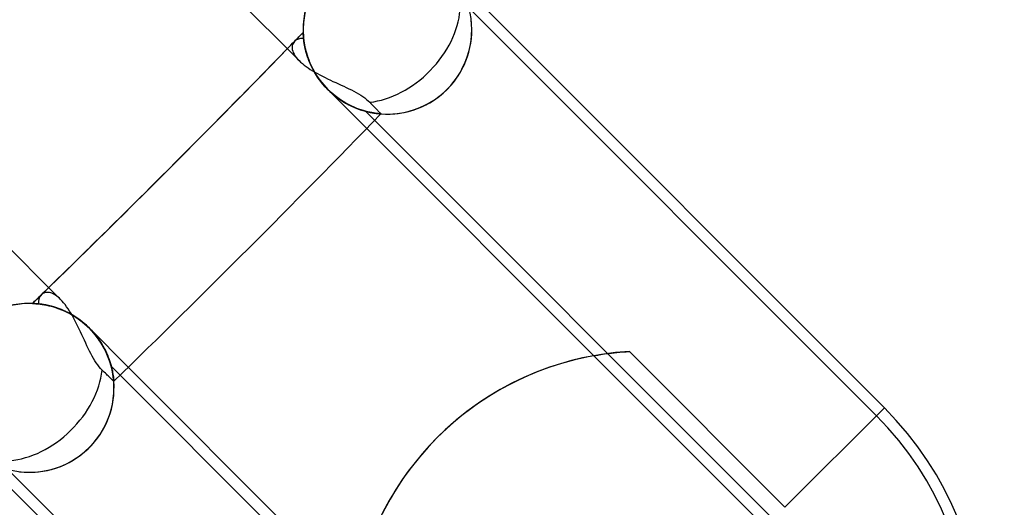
# Model space of a CAD drawing. Header units: millimetres. Extents: x -243 to 243, y -242 to 242.
# Tile 57 of 77: x 136 to 152, y -144 to -136. Entities that reach past the tile are written whole.
import ezdxf

# ---------------------------------------------------------------- set-up
doc = ezdxf.new("R2010")
doc.units = ezdxf.units.MM
doc.layers.add('MAIN-1', color=7, linetype='Continuous')

msp = doc.modelspace()

# ---------------------------------------------------------------- linework, layer by layer
at = {"layer": 'MAIN-1'}
for p, q in [((135.419, -131.622), (140.67, -136.873)), ((136.873, -140.67), (131.622, -135.419)), ((143.374, -136.034), (149.861, -142.521)), ((143.608, -136.013), (149.988, -142.394)), ((140.645, -136.535), (140.631, -136.541)), ((140.659, -136.529), (140.645, -136.535)), ((140.675, -136.525), (140.659, -136.529)), ((140.691, -136.522), (140.675, -136.525)), ((140.707, -136.521), (140.691, -136.522)), ((140.724, -136.521), (140.707, -136.521)), ((140.742, -136.522), (140.724, -136.521)), ((140.735, -136.426), (140.735, -136.424)), ((140.735, -136.424), (140.735, -136.426)), ((140.735, -136.424), (140.735, -136.426)), ((140.735, -136.426), (140.735, -136.424)), ((140.736, -136.431), (140.735, -136.426)), ((140.735, -136.426), (140.736, -136.431)), ((140.735, -136.426), (140.736, -136.43)), ((140.736, -136.43), (140.735, -136.426)), ((140.736, -136.43), (140.736, -136.438)), ((140.736, -136.438), (140.736, -136.43)), ((140.736, -136.439), (140.736, -136.431)), ((140.736, -136.431), (140.736, -136.439)), ((140.736, -136.438), (140.736, -136.449)), ((140.736, -136.449), (140.736, -136.438)), ((140.736, -136.45), (140.736, -136.439)), ((140.736, -136.439), (140.736, -136.45)), ((140.736, -136.449), (140.737, -136.463)), ((140.737, -136.463), (140.736, -136.449)), ((140.737, -136.464), (140.736, -136.45)), ((140.736, -136.45), (140.737, -136.464)), ((140.737, -136.463), (140.738, -136.479)), ((140.738, -136.479), (140.737, -136.463)), ((140.738, -136.48), (140.737, -136.464)), ((140.737, -136.464), (140.738, -136.48)), ((140.738, -136.479), (140.74, -136.498)), ((140.74, -136.498), (140.738, -136.479)), ((140.74, -136.5), (140.738, -136.48)), ((140.738, -136.48), (140.74, -136.5)), ((140.74, -136.498), (140.742, -136.519)), ((140.742, -136.519), (140.74, -136.498)), ((140.742, -136.521), (140.74, -136.5)), ((140.74, -136.5), (140.742, -136.521)), ((140.742, -136.519), (140.744, -136.542)), ((140.744, -136.542), (140.742, -136.519)), ((140.745, -136.544), (140.742, -136.521)), ((140.742, -136.521), (140.745, -136.544)), ((140.746, -136.552), (140.742, -136.522)), ((140.561, -136.635), (140.559, -136.655)), ((140.559, -136.655), (140.559, -136.676)), ((140.559, -136.676), (140.562, -136.698)), ((140.566, -136.616), (140.561, -136.635)), ((140.574, -136.598), (140.566, -136.616)), ((140.584, -136.582), (140.574, -136.598)), ((140.596, -136.568), (140.584, -136.582)), ((140.607, -136.558), (140.596, -136.568)), ((140.618, -136.549), (140.607, -136.558)), ((140.631, -136.541), (140.618, -136.549)), ((140.744, -136.542), (140.748, -136.567)), ((140.748, -136.567), (140.744, -136.542)), ((140.748, -136.57), (140.745, -136.544)), ((140.745, -136.544), (140.748, -136.57)), ((140.75, -136.585), (140.746, -136.552)), ((140.748, -136.567), (140.752, -136.594)), ((140.752, -136.594), (140.748, -136.567)), ((140.752, -136.598), (140.748, -136.57)), ((140.748, -136.57), (140.752, -136.598)), ((140.756, -136.62), (140.75, -136.585)), ((140.752, -136.594), (140.756, -136.622)), ((140.756, -136.622), (140.752, -136.594)), ((140.757, -136.627), (140.752, -136.598)), ((140.752, -136.598), (140.757, -136.627)), ((140.764, -136.658), (140.756, -136.62)), ((140.756, -136.622), (140.762, -136.652)), ((140.762, -136.652), (140.756, -136.622)), ((140.764, -136.658), (140.757, -136.627)), ((140.757, -136.627), (140.764, -136.658)), ((140.762, -136.652), (140.769, -136.684)), ((140.769, -136.684), (140.762, -136.652)), ((140.771, -136.691), (140.764, -136.658)), ((140.764, -136.658), (140.771, -136.691)), ((140.773, -136.698), (140.764, -136.658)), ((140.769, -136.684), (140.777, -136.717)), ((140.777, -136.717), (140.769, -136.684)), ((140.779, -136.725), (140.771, -136.691)), ((140.771, -136.691), (140.779, -136.725)), ((140.562, -136.698), (140.568, -136.721)), ((140.568, -136.721), (140.577, -136.745)), ((140.577, -136.745), (140.59, -136.77)), ((140.59, -136.77), (140.605, -136.795)), ((140.605, -136.795), (140.624, -136.821)), ((140.624, -136.821), (140.645, -136.847)), ((140.645, -136.847), (140.67, -136.873)), ((140.783, -136.74), (140.773, -136.698)), ((140.777, -136.717), (140.787, -136.751)), ((140.787, -136.751), (140.777, -136.717)), ((140.789, -136.76), (140.779, -136.725)), ((140.779, -136.725), (140.789, -136.76)), ((140.796, -136.783), (140.783, -136.74)), ((140.787, -136.751), (140.797, -136.787)), ((140.797, -136.787), (140.787, -136.751)), ((140.8, -136.796), (140.789, -136.76)), ((140.789, -136.76), (140.8, -136.796)), ((140.811, -136.827), (140.796, -136.783)), ((140.797, -136.787), (140.809, -136.823)), ((140.809, -136.823), (140.797, -136.787)), ((140.813, -136.834), (140.8, -136.796)), ((140.8, -136.796), (140.813, -136.834)), ((140.809, -136.823), (140.823, -136.861)), ((140.823, -136.861), (140.809, -136.823)), ((140.828, -136.872), (140.811, -136.827)), ((140.827, -136.872), (140.813, -136.834)), ((140.813, -136.834), (140.827, -136.872)), ((140.67, -136.873), (140.695, -136.896)), ((140.695, -136.896), (140.722, -136.92)), ((140.722, -136.92), (140.75, -136.943)), ((140.75, -136.943), (140.782, -136.966)), ((140.782, -136.966), (140.815, -136.989)), ((140.815, -136.989), (140.849, -137.012)), ((140.823, -136.861), (140.838, -136.899)), ((140.838, -136.899), (140.823, -136.861)), ((140.843, -136.91), (140.827, -136.872)), ((140.827, -136.872), (140.843, -136.91)), ((140.847, -136.919), (140.828, -136.872)), ((140.838, -136.899), (140.855, -136.937)), ((140.855, -136.937), (140.838, -136.899)), ((140.861, -136.949), (140.843, -136.91)), ((140.843, -136.91), (140.861, -136.949)), ((140.869, -136.966), (140.847, -136.919)), ((140.855, -136.937), (140.874, -136.976)), ((140.874, -136.976), (140.855, -136.937)), ((140.88, -136.989), (140.861, -136.949)), ((140.861, -136.949), (140.88, -136.989)), ((140.893, -137.013), (140.869, -136.966)), ((140.874, -136.976), (140.894, -137.015)), ((140.894, -137.015), (140.874, -136.976)), ((140.901, -137.028), (140.88, -136.989)), ((140.88, -136.989), (140.901, -137.028)), ((140.849, -137.012), (140.885, -137.035)), ((140.885, -137.035), (140.923, -137.057)), ((140.919, -137.06), (140.893, -137.013)), ((140.894, -137.015), (140.916, -137.055)), ((140.916, -137.055), (140.894, -137.015)), ((140.923, -137.068), (140.901, -137.028)), ((140.901, -137.028), (140.923, -137.068)), ((140.916, -137.055), (140.939, -137.094)), ((140.939, -137.094), (140.916, -137.055)), ((140.948, -137.107), (140.919, -137.06)), ((140.923, -137.057), (140.961, -137.078)), ((140.948, -137.107), (140.923, -137.068)), ((140.923, -137.068), (140.948, -137.107)), ((140.939, -137.094), (140.965, -137.133)), ((140.965, -137.133), (140.939, -137.094)), ((140.974, -137.146), (140.948, -137.107)), ((140.948, -137.107), (140.974, -137.146)), ((140.979, -137.154), (140.948, -137.107)), ((140.961, -137.078), (141.001, -137.1)), ((140.965, -137.133), (140.992, -137.171)), ((140.992, -137.171), (140.965, -137.133)), ((141.001, -137.184), (140.974, -137.146)), ((140.974, -137.146), (141.001, -137.184)), ((141.013, -137.2), (140.979, -137.154)), ((141.001, -137.1), (141.042, -137.121)), ((141.042, -137.121), (141.083, -137.142)), ((141.083, -137.142), (141.125, -137.162)), ((141.125, -137.162), (141.168, -137.182)), ((140.992, -137.171), (141.02, -137.209)), ((141.02, -137.209), (140.992, -137.171)), ((141.031, -137.222), (141.001, -137.184)), ((141.001, -137.184), (141.031, -137.222)), ((141.05, -137.245), (141.013, -137.2)), ((141.02, -137.209), (141.05, -137.246)), ((141.05, -137.246), (141.02, -137.209)), ((141.062, -137.259), (141.031, -137.222)), ((141.031, -137.222), (141.062, -137.259)), ((141.088, -137.289), (141.05, -137.245)), ((141.05, -137.246), (141.082, -137.282)), ((141.082, -137.282), (141.05, -137.246)), ((141.094, -137.296), (141.062, -137.259)), ((141.062, -137.259), (141.094, -137.296)), ((141.082, -137.282), (141.115, -137.318)), ((141.115, -137.318), (141.082, -137.282)), ((141.128, -137.331), (141.088, -137.289)), ((141.128, -137.331), (141.094, -137.296)), ((141.094, -137.296), (141.128, -137.331)), ((141.115, -137.318), (141.117, -137.32)), ((141.117, -137.32), (141.115, -137.318)), ((141.117, -137.32), (141.119, -137.321)), ((141.119, -137.321), (141.117, -137.32)), ((141.119, -137.321), (141.121, -137.323)), ((141.121, -137.323), (141.119, -137.321)), ((141.168, -137.182), (141.21, -137.202)), ((141.21, -137.202), (141.253, -137.222)), ((141.253, -137.222), (141.296, -137.241)), ((141.296, -137.241), (141.338, -137.261)), ((141.338, -137.261), (141.381, -137.28)), ((141.381, -137.28), (141.422, -137.3)), ((141.422, -137.3), (141.463, -137.319)), ((141.463, -137.319), (141.503, -137.339)), ((141.121, -137.323), (141.122, -137.325)), ((141.122, -137.325), (141.121, -137.323)), ((141.122, -137.325), (141.124, -137.327)), ((141.124, -137.327), (141.122, -137.325)), ((141.124, -137.327), (141.126, -137.329)), ((141.126, -137.329), (141.124, -137.327)), ((141.126, -137.329), (141.128, -137.331)), ((141.128, -137.331), (141.126, -137.329)), ((141.166, -137.367), (141.128, -137.331)), ((141.128, -137.331), (141.161, -137.363)), ((141.128, -137.331), (141.128, -137.331)), ((141.128, -137.331), (141.128, -137.331)), ((141.128, -137.331), (141.128, -137.331)), ((141.128, -137.331), (141.128, -137.331)), ((141.748, -137.951), (141.128, -137.331)), ((141.166, -137.367), (141.128, -137.331)), ((141.166, -137.367), (141.128, -137.331)), ((141.128, -137.331), (141.162, -137.364)), ((141.161, -137.363), (141.195, -137.393)), ((141.162, -137.364), (141.197, -137.395)), ((141.205, -137.402), (141.166, -137.367)), ((141.205, -137.402), (141.166, -137.367)), ((141.205, -137.402), (141.166, -137.367)), ((141.195, -137.393), (141.229, -137.422)), ((141.197, -137.395), (141.233, -137.426)), ((141.245, -137.435), (141.205, -137.402)), ((141.246, -137.435), (141.205, -137.402)), ((141.246, -137.435), (141.205, -137.402)), ((141.229, -137.422), (141.265, -137.45)), ((141.233, -137.426), (141.27, -137.454)), ((141.286, -137.466), (141.245, -137.435)), ((141.287, -137.466), (141.246, -137.435)), ((141.287, -137.467), (141.246, -137.435)), ((141.265, -137.45), (141.301, -137.477)), ((141.27, -137.454), (141.308, -137.482)), ((141.328, -137.495), (141.286, -137.466)), ((141.328, -137.496), (141.287, -137.466)), ((141.329, -137.496), (141.287, -137.467)), ((141.301, -137.477), (141.337, -137.502)), ((141.503, -137.339), (141.543, -137.359)), ((141.543, -137.359), (141.581, -137.38)), ((141.581, -137.38), (141.617, -137.401)), ((141.617, -137.401), (141.652, -137.422)), ((141.652, -137.422), (141.686, -137.444)), ((141.686, -137.444), (141.717, -137.466)), ((141.717, -137.466), (141.745, -137.489)), ((141.308, -137.482), (141.345, -137.507)), ((141.37, -137.523), (141.328, -137.495)), ((141.37, -137.523), (141.328, -137.496)), ((141.371, -137.523), (141.329, -137.496)), ((141.337, -137.502), (141.374, -137.525)), ((141.345, -137.507), (141.383, -137.531)), ((141.412, -137.548), (141.37, -137.523)), ((141.412, -137.548), (141.37, -137.523)), ((141.413, -137.548), (141.371, -137.523)), ((141.374, -137.525), (141.411, -137.547)), ((141.383, -137.531), (141.421, -137.553)), ((141.411, -137.547), (141.447, -137.567)), ((141.454, -137.571), (141.412, -137.548)), ((141.454, -137.571), (141.412, -137.548)), ((141.455, -137.571), (141.413, -137.548)), ((141.421, -137.553), (141.459, -137.573)), ((141.447, -137.567), (141.484, -137.586)), ((141.496, -137.591), (141.454, -137.571)), ((141.496, -137.592), (141.454, -137.571)), ((141.497, -137.592), (141.455, -137.571)), ((141.459, -137.573), (141.497, -137.592)), ((141.484, -137.586), (141.52, -137.603)), ((141.537, -137.61), (141.496, -137.591)), ((141.537, -137.61), (141.496, -137.592)), ((141.538, -137.611), (141.497, -137.592)), ((141.497, -137.592), (141.534, -137.609)), ((141.52, -137.603), (141.555, -137.618)), ((141.534, -137.609), (141.57, -137.625)), ((141.577, -137.627), (141.537, -137.61)), ((141.578, -137.628), (141.537, -137.61)), ((141.578, -137.628), (141.538, -137.611)), ((141.555, -137.618), (141.59, -137.633)), ((141.57, -137.625), (141.606, -137.639)), ((141.617, -137.643), (141.577, -137.627)), ((141.617, -137.643), (141.578, -137.628)), ((141.618, -137.643), (141.578, -137.628)), ((141.59, -137.633), (141.625, -137.645)), ((141.745, -137.489), (141.771, -137.512)), ((141.771, -137.512), (141.795, -137.535)), ((141.795, -137.535), (141.812, -137.552)), ((141.812, -137.552), (141.828, -137.569)), ((141.828, -137.569), (141.844, -137.586)), ((141.844, -137.586), (141.86, -137.602)), ((141.86, -137.602), (141.874, -137.617)), ((141.874, -137.617), (141.888, -137.631)), ((141.888, -137.631), (141.9, -137.644)), ((141.606, -137.639), (141.641, -137.651)), ((141.656, -137.656), (141.617, -137.643)), ((141.656, -137.656), (141.617, -137.643)), ((141.656, -137.656), (141.618, -137.643)), ((141.625, -137.645), (141.658, -137.657)), ((141.641, -137.651), (141.675, -137.662)), ((141.693, -137.668), (141.656, -137.656)), ((141.693, -137.668), (141.656, -137.656)), ((141.694, -137.668), (141.656, -137.656)), ((141.658, -137.657), (141.691, -137.667)), ((141.675, -137.662), (141.708, -137.672)), ((141.691, -137.667), (141.723, -137.676)), ((141.729, -137.678), (141.693, -137.668)), ((141.729, -137.678), (141.693, -137.668)), ((141.73, -137.678), (141.694, -137.668)), ((141.708, -137.672), (141.74, -137.681)), ((141.723, -137.676), (141.753, -137.684)), ((141.764, -137.687), (141.729, -137.678)), ((141.764, -137.687), (141.729, -137.678)), ((148.217, -144.165), (141.73, -137.678)), ((141.764, -137.687), (141.73, -137.678)), ((141.74, -137.681), (141.771, -137.688)), ((141.753, -137.684), (141.782, -137.691)), ((141.796, -137.694), (141.764, -137.687)), ((141.796, -137.694), (141.764, -137.687)), ((141.796, -137.694), (141.764, -137.687)), ((141.771, -137.688), (141.8, -137.695)), ((141.782, -137.691), (141.809, -137.697)), ((141.827, -137.7), (141.796, -137.694)), ((141.827, -137.7), (141.796, -137.694)), ((141.827, -137.7), (141.796, -137.694)), ((141.8, -137.695), (141.827, -137.7)), ((141.809, -137.697), (141.835, -137.702)), ((141.855, -137.705), (141.827, -137.7)), ((141.855, -137.705), (141.827, -137.7)), ((141.855, -137.705), (141.827, -137.7)), ((141.827, -137.7), (141.852, -137.705)), ((141.835, -137.702), (141.859, -137.706)), ((141.852, -137.705), (141.876, -137.709)), ((141.881, -137.71), (141.855, -137.705)), ((141.881, -137.71), (141.855, -137.705)), ((141.881, -137.71), (141.855, -137.705)), ((141.859, -137.706), (141.882, -137.71)), ((141.876, -137.709), (141.897, -137.712)), ((141.904, -137.713), (141.881, -137.71)), ((141.904, -137.713), (141.881, -137.71)), ((141.904, -137.713), (141.881, -137.71)), ((141.882, -137.71), (141.902, -137.712)), ((141.897, -137.712), (141.916, -137.714)), ((141.9, -137.644), (141.911, -137.656)), ((141.902, -137.712), (141.92, -137.715)), ((141.924, -137.715), (141.904, -137.713)), ((141.924, -137.715), (141.904, -137.713)), ((141.924, -137.715), (141.904, -137.713)), ((141.911, -137.656), (141.922, -137.667)), ((141.916, -137.714), (141.933, -137.716)), ((141.92, -137.715), (141.936, -137.716)), ((141.922, -137.667), (141.931, -137.676)), ((141.941, -137.717), (141.924, -137.715)), ((141.941, -137.717), (141.924, -137.715)), ((141.941, -137.717), (141.924, -137.715)), ((141.931, -137.676), (141.939, -137.685)), ((141.933, -137.716), (141.947, -137.718)), ((141.936, -137.716), (141.949, -137.718)), ((141.939, -137.685), (141.947, -137.693)), ((141.955, -137.718), (141.941, -137.717)), ((141.954, -137.718), (141.941, -137.717)), ((141.954, -137.718), (141.941, -137.717)), ((141.947, -137.693), (141.954, -137.7)), ((141.947, -137.718), (141.958, -137.719)), ((141.949, -137.718), (141.959, -137.719)), ((141.954, -137.7), (141.959, -137.706)), ((141.964, -137.719), (141.954, -137.718)), ((141.964, -137.719), (141.954, -137.718)), ((141.964, -137.719), (141.955, -137.718)), ((141.958, -137.719), (141.966, -137.719)), ((141.959, -137.706), (141.964, -137.711)), ((141.959, -137.719), (141.966, -137.719)), ((141.964, -137.711), (141.968, -137.715)), ((141.97, -137.72), (141.964, -137.719)), ((141.97, -137.72), (141.964, -137.719)), ((141.97, -137.72), (141.964, -137.719)), ((141.966, -137.719), (141.971, -137.72)), ((141.966, -137.719), (141.971, -137.72)), ((141.968, -137.715), (141.97, -137.718)), ((141.97, -137.718), (141.972, -137.719)), ((141.972, -137.72), (141.97, -137.72)), ((141.972, -137.72), (141.97, -137.72)), ((141.972, -137.72), (141.97, -137.72)), ((141.971, -137.72), (141.972, -137.72)), ((141.971, -137.72), (141.972, -137.72)), ((141.972, -137.719), (141.972, -137.72)), ((145.363, -141.566), (141.748, -137.951)), ((136.559, -140.605), (136.551, -140.616)), ((136.568, -140.596), (136.559, -140.605)), ((136.579, -140.586), (136.568, -140.596)), ((136.591, -140.578), (136.579, -140.586)), ((136.604, -140.571), (136.591, -140.578)), ((136.618, -140.565), (136.604, -140.571)), ((136.632, -140.561), (136.618, -140.565)), ((136.648, -140.559), (136.632, -140.561)), ((136.664, -140.558), (136.648, -140.559)), ((136.681, -140.559), (136.664, -140.558)), ((136.698, -140.562), (136.681, -140.559)), ((136.716, -140.567), (136.698, -140.562)), ((136.735, -140.573), (136.716, -140.567)), ((136.753, -140.581), (136.735, -140.573)), ((136.773, -140.591), (136.753, -140.581)), ((136.792, -140.603), (136.773, -140.591)), ((136.812, -140.617), (136.792, -140.603)), ((136.424, -140.735), (136.426, -140.735)), ((136.426, -140.735), (136.424, -140.735)), ((136.424, -140.735), (136.426, -140.735)), ((136.426, -140.735), (136.424, -140.735)), ((136.426, -140.735), (136.431, -140.736)), ((136.431, -140.736), (136.426, -140.735)), ((136.426, -140.735), (136.433, -140.736)), ((136.431, -140.736), (136.426, -140.735)), ((136.431, -140.736), (136.439, -140.736)), ((136.439, -140.736), (136.431, -140.736)), ((136.439, -140.736), (136.431, -140.736)), ((136.433, -140.736), (136.444, -140.736)), ((136.439, -140.736), (136.45, -140.736)), ((136.45, -140.736), (136.439, -140.736)), ((136.45, -140.736), (136.439, -140.736)), ((136.444, -140.736), (136.459, -140.737)), ((136.45, -140.736), (136.464, -140.737)), ((136.464, -140.737), (136.45, -140.736)), ((136.465, -140.737), (136.45, -140.736)), ((136.459, -140.737), (136.477, -140.738)), ((136.464, -140.737), (136.481, -140.738)), ((136.481, -140.738), (136.464, -140.737)), ((136.482, -140.738), (136.465, -140.737)), ((136.477, -140.738), (136.499, -140.74)), ((136.481, -140.738), (136.501, -140.74)), ((136.501, -140.74), (136.481, -140.738)), ((136.501, -140.74), (136.482, -140.738)), ((136.499, -140.74), (136.524, -140.742)), ((136.501, -140.74), (136.522, -140.742)), ((136.522, -140.742), (136.501, -140.74)), ((136.523, -140.742), (136.501, -140.74)), ((136.522, -140.694), (136.521, -140.71)), ((136.521, -140.71), (136.521, -140.726)), ((136.521, -140.726), (136.522, -140.742)), ((136.524, -140.68), (136.522, -140.694)), ((136.522, -140.742), (136.546, -140.745)), ((136.546, -140.745), (136.522, -140.742)), ((136.522, -140.742), (136.553, -140.746)), ((136.547, -140.745), (136.523, -140.742)), ((136.527, -140.665), (136.524, -140.68)), ((136.524, -140.742), (136.552, -140.746)), ((136.532, -140.652), (136.527, -140.665)), ((136.537, -140.639), (136.532, -140.652)), ((136.544, -140.627), (136.537, -140.639)), ((136.551, -140.616), (136.544, -140.627)), ((136.546, -140.745), (136.572, -140.748)), ((136.572, -140.748), (136.546, -140.745)), ((136.573, -140.748), (136.547, -140.745)), ((136.552, -140.746), (136.582, -140.75)), ((136.553, -140.746), (136.587, -140.75)), ((136.572, -140.748), (136.599, -140.753)), ((136.599, -140.753), (136.572, -140.748)), ((136.601, -140.753), (136.573, -140.748)), ((136.582, -140.75), (136.615, -140.755)), ((136.587, -140.75), (136.623, -140.757)), ((136.599, -140.753), (136.628, -140.758)), ((136.628, -140.758), (136.599, -140.753)), ((136.63, -140.758), (136.601, -140.753)), ((136.615, -140.755), (136.649, -140.762)), ((136.623, -140.757), (136.662, -140.764)), ((136.628, -140.758), (136.659, -140.764)), ((136.659, -140.764), (136.628, -140.758)), ((136.661, -140.764), (136.63, -140.758)), ((136.649, -140.762), (136.686, -140.77)), ((136.659, -140.764), (136.691, -140.771)), ((136.691, -140.771), (136.659, -140.764)), ((136.693, -140.771), (136.661, -140.764)), ((136.662, -140.764), (136.703, -140.774)), ((136.686, -140.77), (136.724, -140.779)), ((136.691, -140.771), (136.725, -140.779)), ((136.725, -140.779), (136.691, -140.771)), ((136.726, -140.78), (136.693, -140.771)), ((136.832, -140.633), (136.812, -140.617)), ((136.853, -140.651), (136.832, -140.633)), ((136.873, -140.67), (136.853, -140.651)), ((136.897, -140.696), (136.873, -140.67)), ((136.921, -140.723), (136.897, -140.696)), ((136.945, -140.753), (136.921, -140.723)), ((136.969, -140.786), (136.945, -140.753)), ((136.703, -140.774), (136.747, -140.785)), ((136.724, -140.779), (136.763, -140.79)), ((136.725, -140.779), (136.76, -140.789)), ((136.76, -140.789), (136.725, -140.779)), ((136.761, -140.789), (136.726, -140.78)), ((136.747, -140.785), (136.792, -140.799)), ((136.76, -140.789), (136.796, -140.8)), ((136.796, -140.8), (136.76, -140.789)), ((136.796, -140.8), (136.761, -140.789)), ((136.763, -140.79), (136.804, -140.803)), ((136.792, -140.799), (136.84, -140.815)), ((136.796, -140.8), (136.833, -140.813)), ((136.833, -140.813), (136.796, -140.8)), ((136.832, -140.813), (136.796, -140.8)), ((136.804, -140.803), (136.846, -140.818)), ((136.869, -140.826), (136.832, -140.813)), ((136.833, -140.813), (136.871, -140.827)), ((136.871, -140.827), (136.833, -140.813)), ((136.84, -140.815), (136.889, -140.834)), ((136.846, -140.818), (136.888, -140.834)), ((136.906, -140.842), (136.869, -140.826)), ((136.871, -140.827), (136.91, -140.843)), ((136.91, -140.843), (136.871, -140.827)), ((136.888, -140.834), (136.931, -140.853)), ((136.889, -140.834), (136.938, -140.856)), ((136.944, -140.858), (136.906, -140.842)), ((136.91, -140.843), (136.949, -140.86)), ((136.949, -140.86), (136.91, -140.843)), ((136.931, -140.853), (136.975, -140.873)), ((136.938, -140.856), (136.989, -140.88)), ((136.982, -140.877), (136.944, -140.858)), ((136.949, -140.86), (136.988, -140.88)), ((136.988, -140.88), (136.949, -140.86)), ((136.993, -140.82), (136.969, -140.786)), ((136.975, -140.873), (137.019, -140.896)), ((137.021, -140.897), (136.982, -140.877)), ((136.988, -140.88), (137.028, -140.901)), ((137.028, -140.901), (136.988, -140.88)), ((136.989, -140.88), (137.04, -140.907)), ((137.017, -140.856), (136.993, -140.82)), ((137.04, -140.894), (137.017, -140.856)), ((137.019, -140.896), (137.064, -140.921)), ((137.059, -140.918), (137.021, -140.897)), ((137.028, -140.901), (137.067, -140.923)), ((137.067, -140.923), (137.028, -140.901)), ((137.062, -140.933), (137.04, -140.894)), ((137.04, -140.907), (137.09, -140.937)), ((137.098, -140.942), (137.059, -140.918)), ((137.064, -140.921), (137.108, -140.948)), ((137.067, -140.923), (137.107, -140.948)), ((137.107, -140.948), (137.067, -140.923)), ((137.085, -140.973), (137.062, -140.933)), ((137.107, -141.015), (137.085, -140.973)), ((137.09, -140.937), (137.141, -140.97)), ((137.136, -140.967), (137.098, -140.942)), ((137.107, -140.948), (137.146, -140.974)), ((137.146, -140.974), (137.107, -140.948)), ((137.128, -141.057), (137.107, -141.015)), ((137.108, -140.948), (137.151, -140.977)), ((137.15, -141.1), (137.128, -141.057)), ((137.174, -140.993), (137.136, -140.967)), ((137.141, -140.97), (137.19, -141.006)), ((137.146, -140.974), (137.185, -141.002)), ((137.185, -141.002), (137.146, -140.974)), ((137.151, -140.977), (137.194, -141.009)), ((137.211, -141.022), (137.174, -140.993)), ((137.185, -141.002), (137.223, -141.031)), ((137.223, -141.031), (137.185, -141.002)), ((137.19, -141.006), (137.239, -141.044)), ((137.194, -141.009), (137.237, -141.042)), ((137.247, -141.051), (137.211, -141.022)), ((137.223, -141.031), (137.26, -141.062)), ((137.26, -141.062), (137.223, -141.031)), ((137.237, -141.042), (137.278, -141.078)), ((137.239, -141.044), (137.286, -141.085)), ((137.283, -141.082), (137.247, -141.051)), ((137.26, -141.062), (137.296, -141.094)), ((137.296, -141.094), (137.26, -141.062)), ((137.278, -141.078), (137.318, -141.115)), ((137.318, -141.115), (137.283, -141.082)), ((137.286, -141.085), (137.331, -141.128)), ((137.171, -141.143), (137.15, -141.1)), ((137.191, -141.187), (137.171, -141.143)), ((137.212, -141.232), (137.191, -141.187)), ((137.232, -141.276), (137.212, -141.232)), ((137.296, -141.094), (137.331, -141.128)), ((137.331, -141.128), (137.296, -141.094)), ((137.32, -141.117), (137.318, -141.115)), ((137.318, -141.115), (137.32, -141.117)), ((137.321, -141.119), (137.32, -141.117)), ((137.32, -141.117), (137.321, -141.119)), ((137.323, -141.121), (137.321, -141.119)), ((137.321, -141.119), (137.323, -141.121)), ((137.325, -141.122), (137.323, -141.121)), ((137.323, -141.121), (137.325, -141.122)), ((137.327, -141.124), (137.325, -141.122)), ((137.325, -141.122), (137.327, -141.124)), ((137.329, -141.126), (137.327, -141.124)), ((137.327, -141.124), (137.329, -141.126)), ((137.331, -141.128), (137.329, -141.126)), ((137.329, -141.126), (137.331, -141.128)), ((137.331, -141.128), (137.363, -141.161)), ((137.368, -141.166), (137.331, -141.128)), ((137.331, -141.128), (137.331, -141.128)), ((137.331, -141.128), (137.331, -141.128)), ((137.331, -141.128), (137.331, -141.128)), ((137.331, -141.128), (137.331, -141.128)), ((137.331, -141.128), (137.951, -141.748)), ((137.367, -141.166), (137.331, -141.128)), ((137.331, -141.128), (137.363, -141.161)), ((137.331, -141.128), (137.363, -141.161)), ((137.363, -141.161), (137.394, -141.196)), ((137.363, -141.161), (137.393, -141.195)), ((137.363, -141.161), (137.393, -141.195)), ((137.402, -141.205), (137.367, -141.166)), ((137.403, -141.206), (137.368, -141.166)), ((137.393, -141.195), (137.422, -141.229)), ((137.393, -141.195), (137.423, -141.23)), ((137.394, -141.196), (137.423, -141.23)), ((137.435, -141.245), (137.402, -141.205)), ((137.436, -141.246), (137.403, -141.206)), ((137.422, -141.229), (137.45, -141.264)), ((137.423, -141.23), (137.451, -141.266)), ((137.423, -141.23), (137.451, -141.265)), ((137.252, -141.32), (137.232, -141.276)), ((137.273, -141.364), (137.252, -141.32)), ((137.293, -141.407), (137.273, -141.364)), ((137.466, -141.286), (137.435, -141.245)), ((137.467, -141.287), (137.436, -141.246)), ((137.45, -141.264), (137.476, -141.3)), ((137.451, -141.265), (137.477, -141.301)), ((137.451, -141.266), (137.478, -141.302)), ((137.495, -141.327), (137.466, -141.286)), ((137.496, -141.329), (137.467, -141.287)), ((137.476, -141.3), (137.501, -141.337)), ((137.477, -141.301), (137.502, -141.337)), ((137.478, -141.302), (137.502, -141.338)), ((137.522, -141.369), (137.495, -141.327)), ((137.523, -141.371), (137.496, -141.329)), ((137.501, -141.337), (137.524, -141.373)), ((137.502, -141.337), (137.525, -141.374)), ((137.502, -141.338), (137.526, -141.375)), ((137.547, -141.411), (137.522, -141.369)), ((137.548, -141.413), (137.523, -141.371)), ((137.524, -141.373), (137.546, -141.41)), ((137.525, -141.374), (137.547, -141.411)), ((137.526, -141.375), (137.548, -141.412)), ((137.313, -141.45), (137.293, -141.407)), ((137.333, -141.491), (137.313, -141.45)), ((137.354, -141.532), (137.333, -141.491)), ((137.375, -141.572), (137.354, -141.532)), ((137.546, -141.41), (137.566, -141.446)), ((137.57, -141.453), (137.547, -141.411)), ((137.547, -141.411), (137.567, -141.447)), ((137.548, -141.412), (137.568, -141.449)), ((137.571, -141.456), (137.548, -141.413)), ((137.566, -141.446), (137.585, -141.483)), ((137.567, -141.447), (137.586, -141.484)), ((137.568, -141.449), (137.586, -141.485)), ((137.591, -141.495), (137.57, -141.453)), ((137.592, -141.497), (137.571, -141.456)), ((137.585, -141.483), (137.602, -141.519)), ((137.586, -141.484), (137.603, -141.52)), ((137.586, -141.485), (137.603, -141.521)), ((137.61, -141.536), (137.591, -141.495)), ((137.611, -141.539), (137.592, -141.497)), ((137.602, -141.519), (137.618, -141.554)), ((137.603, -141.52), (137.618, -141.555)), ((137.603, -141.521), (137.619, -141.557)), ((137.627, -141.576), (137.61, -141.536)), ((137.628, -141.579), (137.611, -141.539)), ((137.618, -141.554), (137.632, -141.589)), ((137.618, -141.555), (137.633, -141.59)), ((145.406, -141.558), (145.425, -141.555)), ((145.425, -141.555), (145.447, -141.551)), ((145.447, -141.551), (145.473, -141.547)), ((145.473, -141.547), (145.502, -141.543)), ((145.502, -141.543), (145.534, -141.538)), ((145.534, -141.538), (145.569, -141.533)), ((145.569, -141.533), (145.607, -141.529)), ((145.607, -141.529), (145.646, -141.524)), ((145.646, -141.524), (145.687, -141.519)), ((145.687, -141.519), (145.73, -141.515)), ((145.73, -141.515), (145.775, -141.51)), ((145.775, -141.51), (145.823, -141.506)), ((145.823, -141.506), (145.875, -141.503)), ((145.875, -141.503), (145.928, -141.499)), ((145.928, -141.499), (148.405, -143.976)), ((137.397, -141.61), (137.375, -141.572)), ((137.418, -141.647), (137.397, -141.61)), ((137.441, -141.681), (137.418, -141.647)), ((137.464, -141.713), (137.441, -141.681)), ((137.619, -141.557), (137.633, -141.592)), ((137.642, -141.616), (137.627, -141.576)), ((137.643, -141.619), (137.628, -141.579)), ((137.632, -141.589), (137.645, -141.624)), ((137.633, -141.59), (137.645, -141.625)), ((137.633, -141.592), (137.646, -141.626)), ((137.656, -141.655), (137.642, -141.616)), ((137.657, -141.657), (137.643, -141.619)), ((137.645, -141.624), (137.656, -141.657)), ((137.645, -141.625), (137.657, -141.658)), ((137.646, -141.626), (137.657, -141.66)), ((137.667, -141.692), (137.656, -141.655)), ((137.656, -141.657), (137.667, -141.69)), ((137.668, -141.695), (137.657, -141.657)), ((137.657, -141.658), (137.667, -141.691)), ((137.657, -141.66), (137.668, -141.692)), ((137.667, -141.69), (137.676, -141.721)), ((137.667, -141.691), (137.676, -141.722)), ((137.678, -141.728), (137.667, -141.692)), ((137.668, -141.692), (137.677, -141.724)), ((137.678, -141.731), (137.668, -141.695)), ((145.363, -141.566), (145.364, -141.565)), ((148.089, -144.292), (145.363, -141.566)), ((145.364, -141.565), (145.37, -141.564)), ((145.37, -141.564), (145.378, -141.563)), ((145.378, -141.563), (145.39, -141.561)), ((145.39, -141.561), (145.406, -141.558)), ((137.487, -141.743), (137.464, -141.713)), ((137.511, -141.77), (137.487, -141.743)), ((137.535, -141.795), (137.511, -141.77)), ((137.552, -141.812), (137.535, -141.795)), ((137.569, -141.828), (137.552, -141.812)), ((137.586, -141.844), (137.569, -141.828)), ((137.602, -141.86), (137.586, -141.844)), ((137.617, -141.874), (137.602, -141.86)), ((137.676, -141.721), (137.684, -141.752)), ((137.676, -141.722), (137.684, -141.752)), ((137.677, -141.724), (137.684, -141.754)), ((137.687, -141.763), (137.678, -141.728)), ((137.678, -141.73), (144.165, -148.217)), ((137.687, -141.765), (137.678, -141.731)), ((137.684, -141.752), (137.691, -141.781)), ((137.684, -141.752), (137.691, -141.781)), ((137.684, -141.754), (137.691, -141.783)), ((137.694, -141.795), (137.687, -141.763)), ((137.694, -141.797), (137.687, -141.765)), ((137.691, -141.781), (137.697, -141.808)), ((137.691, -141.781), (137.697, -141.809)), ((137.691, -141.783), (137.697, -141.81)), ((137.7, -141.826), (137.694, -141.795)), ((137.701, -141.828), (137.694, -141.797)), ((137.697, -141.808), (137.702, -141.834)), ((137.697, -141.809), (137.702, -141.835)), ((137.697, -141.81), (137.702, -141.836)), ((137.705, -141.854), (137.7, -141.826)), ((137.706, -141.856), (137.701, -141.828)), ((137.702, -141.834), (137.706, -141.858)), ((137.702, -141.835), (137.706, -141.859)), ((137.702, -141.836), (137.706, -141.86)), ((137.709, -141.88), (137.705, -141.854)), ((137.71, -141.882), (137.706, -141.856)), ((137.706, -141.858), (137.71, -141.881)), ((137.706, -141.859), (137.71, -141.881)), ((137.706, -141.86), (137.71, -141.882)), ((137.951, -141.748), (141.566, -145.363)), ((137.631, -141.888), (137.617, -141.874)), ((137.644, -141.9), (137.631, -141.888)), ((137.656, -141.911), (137.644, -141.9)), ((137.667, -141.922), (137.656, -141.911)), ((137.676, -141.931), (137.667, -141.922)), ((137.685, -141.939), (137.676, -141.931)), ((137.693, -141.947), (137.685, -141.939)), ((137.7, -141.954), (137.693, -141.947)), ((137.706, -141.959), (137.7, -141.954)), ((137.711, -141.964), (137.706, -141.959)), ((137.713, -141.903), (137.709, -141.88)), ((137.71, -141.881), (137.712, -141.901)), ((137.71, -141.881), (137.712, -141.902)), ((137.71, -141.882), (137.713, -141.902)), ((137.713, -141.904), (137.71, -141.882)), ((137.715, -141.968), (137.711, -141.964)), ((137.712, -141.901), (137.715, -141.919)), ((137.712, -141.902), (137.715, -141.92)), ((137.713, -141.902), (137.715, -141.92)), ((137.715, -141.924), (137.713, -141.903)), ((137.715, -141.924), (137.713, -141.904)), ((137.715, -141.919), (137.716, -141.935)), ((137.715, -141.92), (137.716, -141.936)), ((137.715, -141.92), (137.716, -141.935)), ((137.717, -141.941), (137.715, -141.924)), ((137.717, -141.941), (137.715, -141.924)), ((137.718, -141.97), (137.715, -141.968)), ((137.716, -141.935), (137.718, -141.948)), ((137.716, -141.935), (137.718, -141.948)), ((137.716, -141.936), (137.718, -141.949)), ((137.718, -141.955), (137.717, -141.941)), ((137.718, -141.954), (137.717, -141.941)), ((137.718, -141.948), (137.719, -141.959)), ((137.718, -141.948), (137.719, -141.959)), ((137.718, -141.949), (137.719, -141.959)), ((137.719, -141.964), (137.718, -141.954)), ((137.719, -141.964), (137.718, -141.955)), ((137.719, -141.972), (137.718, -141.97)), ((137.719, -141.959), (137.719, -141.966)), ((137.719, -141.959), (137.719, -141.966)), ((137.719, -141.959), (137.719, -141.966)), ((137.72, -141.97), (137.719, -141.964)), ((137.72, -141.97), (137.719, -141.964)), ((137.719, -141.966), (137.72, -141.971)), ((137.719, -141.966), (137.72, -141.971)), ((137.719, -141.966), (137.72, -141.971)), ((137.72, -141.972), (137.719, -141.972)), ((137.72, -141.972), (137.72, -141.97)), ((137.72, -141.972), (137.72, -141.97)), ((137.72, -141.971), (137.72, -141.972)), ((137.72, -141.971), (137.72, -141.972)), ((137.72, -141.971), (137.72, -141.972)), ((148.405, -143.976), (149.988, -142.394)), ((149.861, -142.521), (149.988, -142.394)), ((142.521, -149.861), (136.034, -143.374)), ((142.394, -149.988), (136.013, -143.608))]:
    msp.add_line(p, q, dxfattribs=at)
for centre, radius, start, end in [((0, 0), 180, 270.00002, 89.99998), ((0, 0), 179, 270.00002, 89.99998), ((0, 0), 189, 179.99998, 0), ((0, 0), 188, 179.99998, 0), ((0, 0), 180, 270.00002, 0), ((0, 0), 179, 270.00002, 0), ((142.077, -136.381), 1.343, 45, 225), ((142.077, -136.381), 1.343, 265.5146, 6.829), ((0, 0), 196.005, 314.10883, 315.89119), ((0, 0), 196.005, 315.83269, 315.89119), ((0, 0), 196.005, 314.16733, 315.83269), ((0, 0), 196.005, 314.21511, 315.7849), ((0, 0), 196.005, 315.7849, 315.83269), ((142.077, -136.381), 1.343, 225, 255), ((0, 0), 197.795, 314.12894, 315.87102), ((0, 0), 197.795, 314.12894, 315.87102), ((0, 0), 197.795, 314.12894, 315.87102), ((0, 0), 196.005, 314.10883, 314.16733), ((0, 0), 196.005, 314.16733, 314.21511), ((136.381, -142.077), 1.343, 45, 225), ((136.381, -142.077), 1.343, 15, 45), ((146.191, -146.191), 4.699, 93.2014, 176.7986), ((146.191, -146.191), 4.699, 100.1501, 169.8499), ((136.381, -142.077), 1.343, 263.1709, 4.4855), ((146.191, -146.191), 5.37, 225, 45), ((146.191, -146.191), 5.19, 225, 45)]:
    msp.add_arc(centre, radius, start, end, dxfattribs=at)
for centre, major_axis, ratio, start_param, end_param in [((-31.802, 43.271), (134.042, -184.493), 0.809017, 0, 0.314159), ((142.077, -136.381), (-0.949, 0.949), 1, -0.855743, 0.890281), ((142.077, -136.381), (-0.949, 0.949), 1, 1.570796, 4.712389), ((142.077, -136.381), (0.949, 0.949), 0.701106, -2.427995, -0.683895), ((142.077, -136.381), (-0.949, 0.949), 1, 1.570796, 2.094395), ((136.381, -142.077), (-0.949, 0.949), 1, -0.890281, 0.855743), ((136.381, -142.077), (-0.949, 0.949), 1, 1.570796, 4.712389), ((136.381, -142.077), (-0.949, 0.949), 1, -2.094395, -1.570796), ((136.381, -142.077), (0.949, 0.949), 0.701106, -2.457698, -0.713597)]:
    msp.add_ellipse(centre, major_axis=major_axis, ratio=ratio, start_param=start_param, end_param=end_param, dxfattribs=at)

doc.saveas('drawing.dxf')
